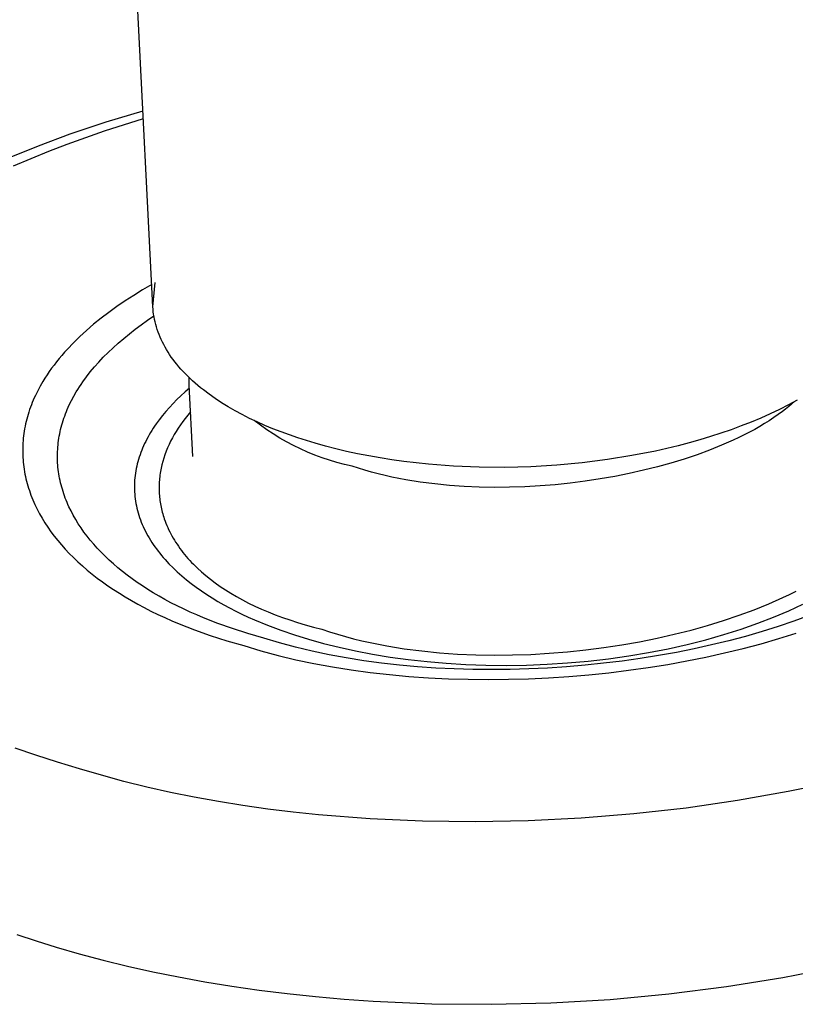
# Model space of a CAD drawing. Header units: millimetres. Extents: x 6056 to 8553, y 3739 to 5380.
# Tile 28 of 42: x 7966 to 8002, y 4949 to 4995. Entities that reach past the tile are written whole.
import ezdxf

# ---------------------------------------------------------------- set-up
doc = ezdxf.new("R2010")
doc.units = ezdxf.units.MM
doc.layers.add('Make2D$Visible$Curvas', color=7, linetype='Continuous')

msp = doc.modelspace()

# ---------------------------------------------------------------- linework, layer by layer
at = {"layer": 'Make2D$Visible$Curvas', "color": 250, "lineweight": -3, "true_color": 0x111111}
for p, q in [((7971.755, 4981.283), (7970.325, 5009.673)), ((7969.56, 4989.966), (7971.292, 4990.492)), ((7967.873, 4989.398), (7969.56, 4989.966)), ((7969.49, 4989.544), (7971.314, 4990.122)), ((7966.383, 4988.846), (7967.873, 4989.398)), ((7968.601, 4989.237), (7969.49, 4989.544)), ((7964.941, 4988.261), (7966.383, 4988.846)), ((7966.874, 4988.588), (7967.729, 4988.918)), ((7967.729, 4988.918), (7968.601, 4989.237)), ((7966.036, 4988.246), (7966.874, 4988.588)), ((7965.217, 4987.894), (7966.036, 4988.246)), ((7971.705, 4982.329), (7971.272, 4982.077)), ((7971.755, 4981.283), (7971.861, 4982.419)), ((7971.272, 4982.077), (7970.853, 4981.82)), ((7970.448, 4981.557), (7970.057, 4981.29)), ((7970.853, 4981.82), (7970.448, 4981.557)), ((7969.681, 4981.018), (7969.319, 4980.741)), ((7970.057, 4981.29), (7969.681, 4981.018)), ((7971.763, 4981.165), (7971.755, 4981.283)), ((7971.774, 4981.047), (7971.763, 4981.165)), ((7971.789, 4980.929), (7971.774, 4981.047)), ((7971.808, 4980.81), (7971.789, 4980.929)), ((7969.319, 4980.741), (7968.973, 4980.46)), ((7971.209, 4980.438), (7971.502, 4980.646)), ((7971.502, 4980.646), (7971.805, 4980.85)), ((7971.83, 4980.691), (7971.808, 4980.81)), ((7971.856, 4980.573), (7971.83, 4980.691)), ((7971.886, 4980.454), (7971.856, 4980.573)), ((7968.642, 4980.175), (7968.327, 4979.887)), ((7968.973, 4980.46), (7968.642, 4980.175)), ((7970.386, 4979.8), (7970.651, 4980.015)), ((7970.651, 4980.015), (7970.925, 4980.228)), ((7970.925, 4980.228), (7971.209, 4980.438)), ((7971.919, 4980.335), (7971.886, 4980.454)), ((7971.956, 4980.216), (7971.919, 4980.335)), ((7971.997, 4980.098), (7971.956, 4980.216)), ((7972.042, 4979.979), (7971.997, 4980.098)), ((7968.028, 4979.595), (7967.746, 4979.299)), ((7968.327, 4979.887), (7968.028, 4979.595)), ((7969.886, 4979.361), (7970.131, 4979.581)), ((7970.131, 4979.581), (7970.386, 4979.8)), ((7972.091, 4979.861), (7972.042, 4979.979)), ((7972.143, 4979.742), (7972.091, 4979.861)), ((7972.2, 4979.624), (7972.143, 4979.742)), ((7972.26, 4979.507), (7972.2, 4979.624)), ((7967.611, 4979.15), (7967.48, 4979)), ((7967.746, 4979.299), (7967.611, 4979.15)), ((7969.426, 4978.913), (7969.651, 4979.138)), ((7969.651, 4979.138), (7969.886, 4979.361)), ((7972.324, 4979.389), (7972.26, 4979.507)), ((7972.392, 4979.272), (7972.324, 4979.389)), ((7972.464, 4979.156), (7972.392, 4979.272)), ((7972.539, 4979.039), (7972.464, 4979.156)), ((7967.232, 4978.699), (7967.114, 4978.547)), ((7967.354, 4978.85), (7967.232, 4978.699)), ((7967.48, 4979), (7967.354, 4978.85)), ((7969.008, 4978.456), (7969.212, 4978.685)), ((7969.212, 4978.685), (7969.426, 4978.913)), ((7972.619, 4978.924), (7972.539, 4979.039)), ((7972.702, 4978.809), (7972.619, 4978.924)), ((7972.789, 4978.694), (7972.702, 4978.809)), ((7972.88, 4978.58), (7972.789, 4978.694)), ((7966.892, 4978.242), (7966.787, 4978.088)), ((7967, 4978.395), (7966.892, 4978.242)), ((7967.114, 4978.547), (7967, 4978.395)), ((7968.633, 4977.992), (7968.815, 4978.225)), ((7968.815, 4978.225), (7969.008, 4978.456)), ((7972.975, 4978.467), (7972.88, 4978.58)), ((7973.073, 4978.354), (7972.975, 4978.467)), ((7973.176, 4978.242), (7973.073, 4978.354)), ((7973.281, 4978.131), (7973.176, 4978.242)), ((7966.592, 4977.779), (7966.465, 4977.56)), ((7966.687, 4977.934), (7966.592, 4977.779)), ((7966.787, 4978.088), (7966.687, 4977.934)), ((7968.381, 4977.64), (7968.462, 4977.758)), ((7968.462, 4977.758), (7968.633, 4977.992)), ((7973.391, 4978.021), (7973.281, 4978.131)), ((7973.504, 4977.911), (7973.391, 4978.021)), ((7973.46, 4977.61), (7973.455, 4977.958)), ((7973.621, 4977.803), (7973.504, 4977.911)), ((7973.742, 4977.695), (7973.621, 4977.803)), ((7973.866, 4977.589), (7973.742, 4977.695)), ((7966.348, 4977.34), (7966.239, 4977.119)), ((7966.465, 4977.56), (7966.348, 4977.34)), ((7968.037, 4977.081), (7968.155, 4977.285)), ((7968.155, 4977.285), (7968.227, 4977.404)), ((7968.227, 4977.404), (7968.303, 4977.522)), ((7968.303, 4977.522), (7968.381, 4977.64)), ((7973.268, 4977.284), (7973.073, 4977.107)), ((7973.469, 4977.459), (7973.268, 4977.284)), ((7973.628, 4974.249), (7973.46, 4977.609)), ((7973.994, 4977.483), (7973.866, 4977.589)), ((7974.125, 4977.378), (7973.994, 4977.483)), ((7974.397, 4977.173), (7974.125, 4977.378)), ((7966.094, 4976.787), (7966.05, 4976.675)), ((7966.14, 4976.898), (7966.094, 4976.787)), ((7966.188, 4977.008), (7966.14, 4976.898)), ((7966.239, 4977.119), (7966.188, 4977.008)), ((7967.827, 4976.67), (7967.928, 4976.876)), ((7967.928, 4976.876), (7968.037, 4977.081)), ((7972.885, 4976.926), (7972.703, 4976.742)), ((7973.073, 4977.107), (7972.885, 4976.926)), ((7974.683, 4976.971), (7974.397, 4977.173)), ((7974.982, 4976.775), (7974.683, 4976.971)), ((7975.293, 4976.584), (7974.982, 4976.775)), ((8002.002, 4976.902), (8001.593, 4976.68)), ((8001.875, 4976.832), (8001.74, 4976.713)), ((7965.931, 4976.341), (7965.896, 4976.229)), ((7965.968, 4976.452), (7965.931, 4976.341)), ((7966.008, 4976.564), (7965.968, 4976.452)), ((7966.05, 4976.675), (7966.008, 4976.564)), ((7967.651, 4976.256), (7967.692, 4976.359)), ((7967.692, 4976.359), (7967.735, 4976.463)), ((7967.735, 4976.463), (7967.78, 4976.566)), ((7967.78, 4976.566), (7967.827, 4976.67)), ((7972.361, 4976.365), (7972.201, 4976.172)), ((7972.529, 4976.555), (7972.361, 4976.365)), ((7972.703, 4976.742), (7972.529, 4976.555)), ((7973.524, 4976.342), (7973.397, 4976.193)), ((7975.616, 4976.398), (7975.293, 4976.584)), ((7975.95, 4976.217), (7975.616, 4976.398)), ((8001.17, 4976.465), (8000.735, 4976.258)), ((8001.308, 4976.364), (8001.109, 4976.218)), ((8001.593, 4976.68), (8001.17, 4976.465)), ((8001.457, 4976.479), (8001.308, 4976.364)), ((8001.601, 4976.596), (8001.457, 4976.479)), ((8001.74, 4976.713), (8001.601, 4976.596)), ((7965.805, 4975.893), (7965.779, 4975.781)), ((7965.833, 4976.005), (7965.805, 4975.893)), ((7965.864, 4976.117), (7965.833, 4976.005)), ((7965.896, 4976.229), (7965.864, 4976.117)), ((7967.509, 4975.84), (7967.541, 4975.944)), ((7967.541, 4975.944), (7967.576, 4976.048)), ((7967.576, 4976.048), (7967.613, 4976.152)), ((7967.613, 4976.152), (7967.651, 4976.256)), ((7972.049, 4975.977), (7971.905, 4975.779)), ((7972.201, 4976.172), (7972.049, 4975.977)), ((7973.161, 4975.892), (7973.051, 4975.74)), ((7973.276, 4976.043), (7973.161, 4975.892)), ((7973.397, 4976.193), (7973.276, 4976.043)), ((7976.295, 4976.043), (7975.95, 4976.217)), ((7976.651, 4975.874), (7976.295, 4976.043)), ((7976.798, 4975.72), (7976.507, 4975.941)), ((7977.016, 4975.711), (7976.651, 4975.874)), ((7999.833, 4975.867), (7999.367, 4975.684)), ((8000.289, 4976.059), (7999.833, 4975.867)), ((8000.735, 4976.258), (8000.289, 4976.059)), ((8000.689, 4975.933), (8000.468, 4975.795)), ((8000.903, 4976.075), (8000.689, 4975.933)), ((8001.109, 4976.218), (8000.903, 4976.075)), ((7965.715, 4975.444), (7965.698, 4975.332)), ((7965.734, 4975.557), (7965.715, 4975.444)), ((7965.755, 4975.669), (7965.734, 4975.557)), ((7965.779, 4975.781), (7965.755, 4975.669)), ((7967.379, 4975.317), (7967.4, 4975.422)), ((7967.4, 4975.422), (7967.424, 4975.526)), ((7967.424, 4975.526), (7967.451, 4975.631)), ((7967.451, 4975.631), (7967.479, 4975.735)), ((7967.479, 4975.735), (7967.509, 4975.84)), ((7971.705, 4975.477), (7971.643, 4975.375)), ((7971.77, 4975.578), (7971.705, 4975.477)), ((7971.836, 4975.679), (7971.77, 4975.578)), ((7971.905, 4975.779), (7971.836, 4975.679)), ((7972.849, 4975.433), (7972.756, 4975.278)), ((7972.947, 4975.587), (7972.849, 4975.433)), ((7973.051, 4975.74), (7972.947, 4975.587)), ((7977.096, 4975.51), (7976.798, 4975.72)), ((7977.39, 4975.555), (7977.016, 4975.711)), ((7977.401, 4975.309), (7977.096, 4975.51)), ((7977.773, 4975.405), (7977.39, 4975.555)), ((7978.164, 4975.262), (7977.773, 4975.405)), ((7998.893, 4975.509), (7998.411, 4975.343)), ((7999.367, 4975.684), (7998.893, 4975.509)), ((7999.761, 4975.393), (7999.512, 4975.264)), ((8000.004, 4975.524), (7999.761, 4975.393)), ((8000.239, 4975.658), (8000.004, 4975.524)), ((8000.468, 4975.795), (8000.239, 4975.658)), ((7965.66, 4974.995), (7965.652, 4974.883)), ((7965.67, 4975.107), (7965.66, 4974.995)), ((7965.683, 4975.22), (7965.67, 4975.107)), ((7965.698, 4975.332), (7965.683, 4975.22)), ((7967.312, 4974.898), (7967.325, 4975.003)), ((7967.325, 4975.003), (7967.341, 4975.108)), ((7967.341, 4975.108), (7967.359, 4975.213)), ((7967.359, 4975.213), (7967.379, 4975.317)), ((7971.417, 4974.963), (7971.366, 4974.858)), ((7971.47, 4975.067), (7971.417, 4974.963)), ((7971.525, 4975.17), (7971.47, 4975.067)), ((7971.583, 4975.273), (7971.525, 4975.17)), ((7971.643, 4975.375), (7971.583, 4975.273)), ((7972.587, 4974.967), (7972.511, 4974.811)), ((7972.669, 4975.123), (7972.587, 4974.967)), ((7972.756, 4975.278), (7972.669, 4975.123)), ((7977.713, 4975.117), (7977.401, 4975.309)), ((7978.03, 4974.937), (7977.713, 4975.117)), ((7978.353, 4974.766), (7978.03, 4974.937)), ((7978.561, 4975.125), (7978.164, 4975.262)), ((7978.966, 4974.995), (7978.561, 4975.125)), ((7979.376, 4974.871), (7978.966, 4974.995)), ((7997.43, 4975.036), (7996.927, 4974.894)), ((7997.923, 4975.185), (7997.43, 4975.036)), ((7998.411, 4975.343), (7997.923, 4975.185)), ((7998.995, 4975.015), (7998.453, 4974.777)), ((7999.257, 4975.138), (7998.995, 4975.015)), ((7999.512, 4975.264), (7999.257, 4975.138)), ((7965.642, 4974.658), (7965.641, 4974.546)), ((7965.641, 4974.546), (7965.642, 4974.433)), ((7965.646, 4974.77), (7965.642, 4974.658)), ((7965.652, 4974.883), (7965.646, 4974.77)), ((7967.275, 4974.375), (7967.278, 4974.479)), ((7967.278, 4974.479), (7967.284, 4974.584)), ((7967.284, 4974.584), (7967.291, 4974.689)), ((7967.291, 4974.689), (7967.3, 4974.794)), ((7967.3, 4974.794), (7967.312, 4974.898)), ((7971.228, 4974.542), (7971.187, 4974.436)), ((7971.272, 4974.648), (7971.228, 4974.542)), ((7971.317, 4974.753), (7971.272, 4974.648)), ((7971.366, 4974.858), (7971.317, 4974.753)), ((7972.377, 4974.496), (7972.318, 4974.337)), ((7972.441, 4974.653), (7972.377, 4974.496)), ((7972.511, 4974.811), (7972.441, 4974.653)), ((7978.681, 4974.606), (7978.353, 4974.766)), ((7979.015, 4974.457), (7978.681, 4974.606)), ((7979.353, 4974.319), (7979.015, 4974.457)), ((7979.851, 4974.738), (7979.376, 4974.871)), ((7980.34, 4974.612), (7979.851, 4974.738)), ((7980.843, 4974.493), (7980.34, 4974.612)), ((7981.358, 4974.382), (7980.843, 4974.493)), ((7995.346, 4974.509), (7994.236, 4974.291)), ((7995.885, 4974.63), (7995.346, 4974.509)), ((7996.412, 4974.759), (7995.885, 4974.63)), ((7996.927, 4974.894), (7996.412, 4974.759)), ((7997.889, 4974.55), (7997.303, 4974.335)), ((7998.453, 4974.777), (7997.889, 4974.55)), ((7965.642, 4974.433), (7965.645, 4974.321)), ((7965.645, 4974.321), (7965.65, 4974.209)), ((7965.65, 4974.209), (7965.657, 4974.097)), ((7965.657, 4974.097), (7965.667, 4973.985)), ((7967.274, 4974.27), (7967.275, 4974.375)), ((7967.275, 4974.165), (7967.274, 4974.27)), ((7967.278, 4974.061), (7967.275, 4974.165)), ((7967.283, 4973.956), (7967.278, 4974.061)), ((7971.048, 4974.008), (7971.02, 4973.9)), ((7971.079, 4974.115), (7971.048, 4974.008)), ((7971.113, 4974.222), (7971.079, 4974.115)), ((7971.149, 4974.329), (7971.113, 4974.222)), ((7971.187, 4974.436), (7971.149, 4974.329)), ((7972.217, 4974.02), (7972.175, 4973.861)), ((7972.265, 4974.179), (7972.217, 4974.02)), ((7972.318, 4974.337), (7972.265, 4974.179)), ((7979.695, 4974.191), (7979.353, 4974.319)), ((7980.042, 4974.075), (7979.695, 4974.191)), ((7980.392, 4973.971), (7980.042, 4974.075)), ((7981.887, 4974.278), (7981.358, 4974.382)), ((7982.427, 4974.183), (7981.887, 4974.278)), ((7982.977, 4974.096), (7982.427, 4974.183)), ((7983.539, 4974.018), (7982.977, 4974.096)), ((7984.109, 4973.949), (7983.539, 4974.018)), ((7993.089, 4974.105), (7991.912, 4973.956)), ((7994.236, 4974.291), (7993.089, 4974.105)), ((7996.698, 4974.132), (7996.075, 4973.942)), ((7997.303, 4974.335), (7996.698, 4974.132)), ((7965.667, 4973.985), (7965.679, 4973.873)), ((7965.679, 4973.873), (7965.693, 4973.761)), ((7965.693, 4973.761), (7965.709, 4973.65)), ((7965.709, 4973.65), (7965.728, 4973.538)), ((7965.728, 4973.538), (7965.748, 4973.427)), ((7967.29, 4973.852), (7967.283, 4973.956)), ((7967.299, 4973.747), (7967.29, 4973.852)), ((7967.31, 4973.643), (7967.299, 4973.747)), ((7967.324, 4973.539), (7967.31, 4973.643)), ((7967.339, 4973.435), (7967.324, 4973.539)), ((7970.952, 4973.574), (7970.934, 4973.465)), ((7970.972, 4973.683), (7970.952, 4973.574)), ((7970.995, 4973.791), (7970.972, 4973.683)), ((7971.02, 4973.9), (7970.995, 4973.791)), ((7972.109, 4973.542), (7972.096, 4973.462)), ((7972.139, 4973.701), (7972.109, 4973.542)), ((7972.175, 4973.861), (7972.139, 4973.701)), ((7980.745, 4973.877), (7980.392, 4973.971)), ((7981.101, 4973.795), (7980.745, 4973.877)), ((7981.403, 4973.697), (7981.101, 4973.795)), ((7981.709, 4973.604), (7981.403, 4973.697)), ((7982.02, 4973.517), (7981.709, 4973.604)), ((7984.688, 4973.89), (7984.109, 4973.949)), ((7985.867, 4973.8), (7984.688, 4973.89)), ((7987.068, 4973.75), (7985.867, 4973.8)), ((7988.282, 4973.741), (7987.068, 4973.75)), ((7989.499, 4973.773), (7988.282, 4973.741)), ((7990.712, 4973.845), (7989.499, 4973.773)), ((7991.912, 4973.956), (7990.712, 4973.845)), ((7994.782, 4973.602), (7994.115, 4973.453)), ((7995.436, 4973.765), (7994.782, 4973.602)), ((7996.075, 4973.942), (7995.436, 4973.765)), ((7965.748, 4973.427), (7965.771, 4973.316)), ((7965.771, 4973.316), (7965.796, 4973.205)), ((7965.796, 4973.205), (7965.823, 4973.094)), ((7965.823, 4973.094), (7965.853, 4972.983)), ((7967.356, 4973.331), (7967.339, 4973.435)), ((7967.376, 4973.227), (7967.356, 4973.331)), ((7967.397, 4973.124), (7967.376, 4973.227)), ((7967.421, 4973.02), (7967.397, 4973.124)), ((7970.898, 4973.137), (7970.891, 4973.028)), ((7970.907, 4973.247), (7970.898, 4973.137)), ((7970.919, 4973.356), (7970.907, 4973.247)), ((7970.934, 4973.465), (7970.919, 4973.356)), ((7972.058, 4973.142), (7972.052, 4973.062)), ((7972.065, 4973.222), (7972.058, 4973.142)), ((7972.074, 4973.302), (7972.065, 4973.222)), ((7972.084, 4973.382), (7972.074, 4973.302)), ((7972.096, 4973.462), (7972.084, 4973.382)), ((7982.336, 4973.434), (7982.02, 4973.517)), ((7982.655, 4973.357), (7982.336, 4973.434)), ((7982.978, 4973.285), (7982.655, 4973.357)), ((7983.635, 4973.157), (7982.978, 4973.285)), ((7984.304, 4973.049), (7983.635, 4973.157)), ((7992.052, 4973.092), (7991.348, 4973.002)), ((7992.748, 4973.197), (7992.052, 4973.092)), ((7993.437, 4973.317), (7992.748, 4973.197)), ((7994.115, 4973.453), (7993.437, 4973.317)), ((7965.853, 4972.983), (7965.884, 4972.873)), ((7965.884, 4972.873), (7965.918, 4972.762)), ((7965.918, 4972.762), (7965.954, 4972.652)), ((7965.954, 4972.652), (7965.992, 4972.542)), ((7967.446, 4972.917), (7967.421, 4973.02)), ((7967.474, 4972.814), (7967.446, 4972.917)), ((7967.503, 4972.711), (7967.474, 4972.814)), ((7967.535, 4972.608), (7967.503, 4972.711)), ((7967.569, 4972.505), (7967.535, 4972.608)), ((7970.887, 4972.918), (7970.886, 4972.809)), ((7970.886, 4972.809), (7970.888, 4972.699)), ((7970.891, 4973.028), (7970.887, 4972.918)), ((7970.888, 4972.699), (7970.893, 4972.589)), ((7972.045, 4972.903), (7972.043, 4972.823)), ((7972.043, 4972.823), (7972.043, 4972.743)), ((7972.043, 4972.743), (7972.045, 4972.663)), ((7972.048, 4972.982), (7972.045, 4972.903)), ((7972.045, 4972.663), (7972.047, 4972.584)), ((7972.052, 4973.062), (7972.048, 4972.982)), ((7984.985, 4972.962), (7984.304, 4973.049)), ((7985.675, 4972.893), (7984.985, 4972.962)), ((7986.374, 4972.844), (7985.675, 4972.893)), ((7987.078, 4972.813), (7986.374, 4972.844)), ((7987.788, 4972.801), (7987.078, 4972.813)), ((7988.5, 4972.807), (7987.788, 4972.801)), ((7989.214, 4972.83), (7988.5, 4972.807)), ((7989.928, 4972.871), (7989.214, 4972.83)), ((7990.64, 4972.928), (7989.928, 4972.871)), ((7991.348, 4973.002), (7990.64, 4972.928)), ((7965.992, 4972.542), (7966.032, 4972.433)), ((7966.032, 4972.433), (7966.074, 4972.323)), ((7966.074, 4972.323), (7966.119, 4972.214)), ((7966.119, 4972.214), (7966.166, 4972.105)), ((7967.604, 4972.403), (7967.569, 4972.505)), ((7967.642, 4972.3), (7967.604, 4972.403)), ((7967.682, 4972.199), (7967.642, 4972.3)), ((7967.723, 4972.097), (7967.682, 4972.199)), ((7970.893, 4972.589), (7970.9, 4972.479)), ((7970.9, 4972.479), (7970.91, 4972.369)), ((7970.91, 4972.369), (7970.923, 4972.26)), ((7970.923, 4972.26), (7970.939, 4972.15)), ((7970.939, 4972.15), (7970.958, 4972.041)), ((7972.047, 4972.584), (7972.052, 4972.504)), ((7972.052, 4972.504), (7972.057, 4972.424)), ((7972.057, 4972.424), (7972.064, 4972.345)), ((7972.064, 4972.345), (7972.073, 4972.265)), ((7972.073, 4972.265), (7972.083, 4972.186)), ((7972.083, 4972.186), (7972.095, 4972.107)), ((7966.166, 4972.105), (7966.214, 4971.997)), ((7966.214, 4971.997), (7966.319, 4971.78)), ((7966.319, 4971.78), (7966.432, 4971.565)), ((7967.767, 4971.995), (7967.723, 4972.097)), ((7967.813, 4971.894), (7967.767, 4971.995)), ((7967.91, 4971.693), (7967.813, 4971.894)), ((7968.016, 4971.492), (7967.91, 4971.693)), ((7970.958, 4972.041), (7970.979, 4971.931)), ((7970.979, 4971.931), (7971.003, 4971.822)), ((7971.003, 4971.822), (7971.03, 4971.713)), ((7971.03, 4971.713), (7971.06, 4971.604)), ((7972.095, 4972.107), (7972.107, 4972.028)), ((7972.107, 4972.028), (7972.122, 4971.949)), ((7972.122, 4971.949), (7972.138, 4971.87)), ((7972.138, 4971.87), (7972.155, 4971.791)), ((7972.155, 4971.791), (7972.174, 4971.712)), ((7972.174, 4971.712), (7972.194, 4971.634)), ((7966.432, 4971.565), (7966.553, 4971.351)), ((7966.553, 4971.351), (7966.683, 4971.139)), ((7968.129, 4971.293), (7968.016, 4971.492)), ((7968.251, 4971.095), (7968.129, 4971.293)), ((7971.06, 4971.604), (7971.093, 4971.496)), ((7971.093, 4971.496), (7971.129, 4971.387)), ((7971.129, 4971.387), (7971.167, 4971.279)), ((7971.167, 4971.279), (7971.209, 4971.171)), ((7972.194, 4971.634), (7972.216, 4971.555)), ((7972.216, 4971.555), (7972.239, 4971.477)), ((7972.239, 4971.477), (7972.263, 4971.399)), ((7972.263, 4971.399), (7972.289, 4971.321)), ((7972.289, 4971.321), (7972.325, 4971.22)), ((7972.325, 4971.22), (7972.364, 4971.119)), ((7966.683, 4971.139), (7966.821, 4970.928)), ((7966.821, 4970.928), (7966.968, 4970.719)), ((7968.38, 4970.899), (7968.251, 4971.095)), ((7968.517, 4970.704), (7968.38, 4970.899)), ((7971.209, 4971.171), (7971.253, 4971.064)), ((7971.253, 4971.064), (7971.3, 4970.957)), ((7971.3, 4970.957), (7971.349, 4970.85)), ((7971.349, 4970.85), (7971.402, 4970.744)), ((7972.364, 4971.119), (7972.405, 4971.018)), ((7972.405, 4971.018), (7972.448, 4970.918)), ((7972.448, 4970.918), (7972.494, 4970.818)), ((7972.494, 4970.818), (7972.543, 4970.718)), ((7966.968, 4970.719), (7967.124, 4970.511)), ((7967.124, 4970.511), (7967.288, 4970.305)), ((7967.288, 4970.305), (7967.46, 4970.101)), ((7968.662, 4970.51), (7968.517, 4970.704)), ((7968.815, 4970.318), (7968.662, 4970.51)), ((7968.976, 4970.128), (7968.815, 4970.318)), ((7971.402, 4970.744), (7971.457, 4970.638)), ((7971.457, 4970.638), (7971.515, 4970.533)), ((7971.515, 4970.533), (7971.576, 4970.428)), ((7971.576, 4970.428), (7971.639, 4970.324)), ((7971.639, 4970.324), (7971.705, 4970.22)), ((7972.543, 4970.718), (7972.594, 4970.619)), ((7972.594, 4970.619), (7972.647, 4970.521)), ((7972.647, 4970.521), (7972.703, 4970.422)), ((7972.703, 4970.422), (7972.762, 4970.324)), ((7972.762, 4970.324), (7972.823, 4970.227)), ((7967.46, 4970.101), (7967.641, 4969.899)), ((7967.641, 4969.899), (7967.83, 4969.699)), ((7969.145, 4969.94), (7968.976, 4970.128)), ((7969.322, 4969.753), (7969.145, 4969.94)), ((7971.705, 4970.22), (7971.774, 4970.116)), ((7971.774, 4970.116), (7971.845, 4970.014)), ((7971.845, 4970.014), (7971.919, 4969.911)), ((7971.919, 4969.911), (7971.996, 4969.81)), ((7972.823, 4970.227), (7972.886, 4970.13)), ((7972.886, 4970.13), (7972.952, 4970.034)), ((7972.952, 4970.034), (7973.02, 4969.938)), ((7973.02, 4969.938), (7973.091, 4969.842)), ((7973.091, 4969.842), (7973.165, 4969.747)), ((7967.83, 4969.699), (7968.028, 4969.501)), ((7968.028, 4969.501), (7968.234, 4969.305)), ((7969.506, 4969.569), (7969.322, 4969.753)), ((7969.698, 4969.386), (7969.506, 4969.569)), ((7969.898, 4969.206), (7969.698, 4969.386)), ((7971.996, 4969.81), (7972.075, 4969.709)), ((7972.075, 4969.709), (7972.157, 4969.609)), ((7972.157, 4969.609), (7972.241, 4969.509)), ((7972.241, 4969.509), (7972.328, 4969.41)), ((7972.328, 4969.41), (7972.509, 4969.215)), ((7973.165, 4969.747), (7973.241, 4969.653)), ((7973.241, 4969.653), (7973.319, 4969.559)), ((7973.319, 4969.559), (7973.4, 4969.466)), ((7973.4, 4969.466), (7973.484, 4969.373)), ((7973.484, 4969.373), (7973.57, 4969.281)), ((7968.234, 4969.305), (7968.448, 4969.111)), ((7968.448, 4969.111), (7968.671, 4968.92)), ((7968.671, 4968.92), (7968.901, 4968.731)), ((7970.106, 4969.028), (7969.898, 4969.206)), ((7970.321, 4968.852), (7970.106, 4969.028)), ((7972.509, 4969.215), (7972.7, 4969.022)), ((7972.7, 4969.022), (7972.9, 4968.833)), ((7973.57, 4969.281), (7973.659, 4969.19)), ((7973.659, 4969.19), (7973.843, 4969.009)), ((7973.843, 4969.009), (7974.038, 4968.831)), ((7968.901, 4968.731), (7969.141, 4968.545)), ((7969.141, 4968.545), (7969.388, 4968.361)), ((7970.544, 4968.678), (7970.321, 4968.852)), ((7970.775, 4968.507), (7970.544, 4968.678)), ((7971.013, 4968.338), (7970.775, 4968.507)), ((7972.9, 4968.833), (7973.11, 4968.647)), ((7973.11, 4968.647), (7973.328, 4968.464)), ((7973.328, 4968.464), (7973.555, 4968.285)), ((7974.038, 4968.831), (7974.243, 4968.655)), ((7974.243, 4968.655), (7974.458, 4968.483)), ((7974.458, 4968.483), (7974.683, 4968.314)), ((7969.388, 4968.361), (7969.644, 4968.18)), ((7969.644, 4968.18), (7969.907, 4968.002)), ((7969.907, 4968.002), (7970.179, 4967.826)), ((7971.259, 4968.172), (7971.013, 4968.338)), ((7971.513, 4968.009), (7971.259, 4968.172)), ((7971.774, 4967.849), (7971.513, 4968.009)), ((7973.555, 4968.285), (7973.79, 4968.11)), ((7973.79, 4968.11), (7974.033, 4967.938)), ((7974.683, 4968.314), (7974.919, 4968.148)), ((7974.919, 4968.148), (7975.164, 4967.985)), ((7975.164, 4967.985), (7975.42, 4967.826)), ((7970.179, 4967.826), (7970.459, 4967.654)), ((7970.459, 4967.654), (7970.747, 4967.484)), ((7972.042, 4967.691), (7971.774, 4967.849)), ((7972.319, 4967.536), (7972.042, 4967.691)), ((7972.602, 4967.384), (7972.319, 4967.536)), ((7974.033, 4967.938), (7974.283, 4967.771)), ((7974.283, 4967.771), (7974.541, 4967.607)), ((7974.541, 4967.607), (7974.806, 4967.447)), ((7975.42, 4967.826), (7975.686, 4967.671)), ((7975.686, 4967.671), (7975.962, 4967.519)), ((7975.962, 4967.519), (7976.249, 4967.371)), ((8000.668, 4967.334), (8001.323, 4967.624)), ((8001.323, 4967.624), (8001.639, 4967.775)), ((8001.639, 4967.775), (8001.948, 4967.928)), ((7970.747, 4967.484), (7971.044, 4967.318)), ((7971.044, 4967.318), (7971.348, 4967.155)), ((7971.348, 4967.155), (7971.66, 4966.995)), ((7972.893, 4967.235), (7972.602, 4967.384)), ((7973.192, 4967.09), (7972.893, 4967.235)), ((7973.498, 4966.948), (7973.192, 4967.09)), ((7974.806, 4967.447), (7975.078, 4967.292)), ((7975.078, 4967.292), (7975.356, 4967.141)), ((7975.356, 4967.141), (7975.64, 4966.994)), ((7976.249, 4967.371), (7976.545, 4967.228)), ((7976.545, 4967.228), (7976.852, 4967.088)), ((7976.852, 4967.088), (7977.17, 4966.953)), ((7999.279, 4966.795), (7999.986, 4967.057)), ((7999.986, 4967.057), (8000.668, 4967.334)), ((8001.601, 4967.01), (8002.272, 4967.323)), ((7971.66, 4966.995), (7971.981, 4966.839)), ((7971.981, 4966.839), (7972.309, 4966.686)), ((7972.309, 4966.686), (7972.645, 4966.537)), ((7973.811, 4966.809), (7973.498, 4966.948)), ((7974.132, 4966.673), (7973.811, 4966.809)), ((7974.795, 4966.412), (7974.132, 4966.673)), ((7975.64, 4966.994), (7975.929, 4966.852)), ((7975.929, 4966.852), (7976.224, 4966.713)), ((7976.224, 4966.713), (7976.524, 4966.58)), ((7977.17, 4966.953), (7977.497, 4966.822)), ((7977.497, 4966.822), (7977.835, 4966.695)), ((7977.835, 4966.695), (7978.183, 4966.574)), ((7998.547, 4966.547), (7999.279, 4966.795)), ((8000.146, 4966.42), (8000.892, 4966.709)), ((8000.892, 4966.709), (8001.601, 4967.01)), ((8002.567, 4966.782), (8001.848, 4966.517)), ((7972.645, 4966.537), (7972.989, 4966.391)), ((7972.989, 4966.391), (7973.701, 4966.111)), ((7975.488, 4966.166), (7974.795, 4966.412)), ((7976.209, 4965.936), (7975.488, 4966.166)), ((7976.524, 4966.58), (7977.136, 4966.325)), ((7977.136, 4966.325), (7977.764, 4966.089)), ((7978.183, 4966.574), (7978.541, 4966.457)), ((7978.541, 4966.457), (7978.91, 4966.345)), ((7978.91, 4966.345), (7979.289, 4966.238)), ((7979.289, 4966.238), (7979.678, 4966.136)), ((7979.678, 4966.136), (7980.043, 4966.016)), ((7997.021, 4966.1), (7997.794, 4966.315)), ((7997.794, 4966.315), (7998.547, 4966.547)), ((7998.553, 4965.889), (7999.366, 4966.147)), ((7999.366, 4966.147), (8000.146, 4966.42)), ((8001.109, 4966.266), (8000.351, 4966.028)), ((8001.848, 4966.517), (8001.109, 4966.266)), ((7973.701, 4966.111), (7974.444, 4965.847)), ((7974.444, 4965.847), (7975.219, 4965.599)), ((7976.959, 4965.721), (7976.209, 4965.936)), ((7977.698, 4965.498), (7976.959, 4965.721)), ((7977.764, 4966.089), (7978.405, 4965.87)), ((7978.405, 4965.87), (7979.055, 4965.669)), ((7979.055, 4965.669), (7979.759, 4965.473)), ((7980.043, 4966.016), (7980.414, 4965.903)), ((7980.414, 4965.903), (7980.79, 4965.796)), ((7980.79, 4965.796), (7981.172, 4965.696)), ((7981.172, 4965.696), (7981.558, 4965.602)), ((7994.603, 4965.553), (7995.424, 4965.718)), ((7995.424, 4965.718), (7996.231, 4965.9)), ((7996.231, 4965.9), (7997.021, 4966.1)), ((7997.71, 4965.649), (7998.553, 4965.889)), ((7999.576, 4965.805), (7998.785, 4965.595)), ((8000.351, 4966.028), (7999.576, 4965.805)), ((8000.309, 4965.459), (8001.141, 4965.699)), ((8001.141, 4965.699), (8001.954, 4965.954)), ((7975.219, 4965.599), (7976.024, 4965.369)), ((7976.024, 4965.369), (7976.817, 4965.129)), ((7978.456, 4965.293), (7977.698, 4965.498)), ((7979.232, 4965.107), (7978.456, 4965.293)), ((7979.759, 4965.473), (7980.495, 4965.29)), ((7980.495, 4965.29), (7981.263, 4965.121)), ((7981.558, 4965.602), (7981.948, 4965.514)), ((7981.948, 4965.514), (7982.743, 4965.357)), ((7982.743, 4965.357), (7983.553, 4965.226)), ((7983.553, 4965.226), (7984.377, 4965.118)), ((7992.076, 4965.168), (7992.927, 4965.277)), ((7992.927, 4965.277), (7993.77, 4965.406)), ((7993.77, 4965.406), (7994.603, 4965.553)), ((7995.027, 4965.047), (7995.944, 4965.226)), ((7995.944, 4965.226), (7996.839, 4965.428)), ((7997.16, 4965.219), (7996.329, 4965.053)), ((7996.839, 4965.428), (7997.71, 4965.649)), ((7997.979, 4965.4), (7997.16, 4965.219)), ((7998.785, 4965.595), (7997.979, 4965.4)), ((7998.595, 4965.024), (7999.46, 4965.234)), ((7999.46, 4965.234), (8000.309, 4965.459)), ((7976.817, 4965.129), (7977.631, 4964.909)), ((7977.631, 4964.909), (7978.463, 4964.709)), ((7980.023, 4964.94), (7979.232, 4965.107)), ((7980.829, 4964.791), (7980.023, 4964.94)), ((7981.649, 4964.66), (7980.829, 4964.791)), ((7981.263, 4965.121), (7982.061, 4964.969)), ((7982.061, 4964.969), (7982.888, 4964.833)), ((7982.888, 4964.833), (7983.743, 4964.716)), ((7984.377, 4965.118), (7985.212, 4965.035)), ((7985.212, 4965.035), (7986.057, 4964.975)), ((7986.057, 4964.975), (7986.91, 4964.938)), ((7986.91, 4964.938), (7987.768, 4964.923)), ((7987.768, 4964.923), (7988.63, 4964.93)), ((7988.63, 4964.93), (7989.494, 4964.958)), ((7989.494, 4964.958), (7990.358, 4965.008)), ((7990.358, 4965.008), (7991.219, 4965.078)), ((7991.219, 4965.078), (7992.076, 4965.168)), ((7992.186, 4964.644), (7993.145, 4964.755)), ((7993.145, 4964.755), (7994.093, 4964.889)), ((7994.636, 4964.765), (7993.777, 4964.644)), ((7994.093, 4964.889), (7995.027, 4965.047)), ((7995.487, 4964.902), (7994.636, 4964.765)), ((7996.329, 4965.053), (7995.487, 4964.902)), ((7996.823, 4964.651), (7997.716, 4964.83)), ((7997.716, 4964.83), (7998.595, 4965.024)), ((7978.463, 4964.709), (7979.313, 4964.53)), ((7979.313, 4964.53), (7980.179, 4964.37)), ((7980.179, 4964.37), (7981.059, 4964.229)), ((7982.48, 4964.548), (7981.649, 4964.66)), ((7983.323, 4964.453), (7982.48, 4964.548)), ((7984.174, 4964.376), (7983.323, 4964.453)), ((7983.743, 4964.716), (7984.622, 4964.618)), ((7985.034, 4964.316), (7984.174, 4964.376)), ((7984.622, 4964.618), (7985.523, 4964.541)), ((7985.9, 4964.274), (7985.034, 4964.316)), ((7985.523, 4964.541), (7986.444, 4964.485)), ((7986.444, 4964.485), (7987.381, 4964.452)), ((7987.381, 4964.452), (7988.331, 4964.443)), ((7988.331, 4964.443), (7989.29, 4964.457)), ((7989.29, 4964.457), (7990.255, 4964.495)), ((7990.286, 4964.317), (7989.406, 4964.275)), ((7990.255, 4964.495), (7991.222, 4964.557)), ((7991.164, 4964.375), (7990.286, 4964.317)), ((7992.039, 4964.449), (7991.164, 4964.375)), ((7991.222, 4964.557), (7992.186, 4964.644)), ((7992.911, 4964.539), (7992.039, 4964.449)), ((7993.777, 4964.644), (7992.911, 4964.539)), ((7994.083, 4964.212), (7995.005, 4964.342)), ((7995.005, 4964.342), (7995.92, 4964.488)), ((7995.92, 4964.488), (7996.823, 4964.651)), ((7981.059, 4964.229), (7981.952, 4964.108)), ((7981.952, 4964.108), (7982.856, 4964.006)), ((7982.856, 4964.006), (7983.771, 4963.924)), ((7983.771, 4963.924), (7984.694, 4963.86)), ((7984.694, 4963.86), (7985.624, 4963.814)), ((7986.772, 4964.249), (7985.9, 4964.274)), ((7987.648, 4964.241), (7986.772, 4964.249)), ((7988.526, 4964.25), (7987.648, 4964.241)), ((7989.406, 4964.275), (7988.526, 4964.25)), ((7989.389, 4963.815), (7990.333, 4963.86)), ((7990.333, 4963.86), (7991.277, 4963.922)), ((7991.277, 4963.922), (7992.217, 4964.002)), ((7992.217, 4964.002), (7993.153, 4964.099)), ((7993.153, 4964.099), (7994.083, 4964.212)), ((7985.624, 4963.814), (7986.56, 4963.787)), ((7986.56, 4963.787), (7987.501, 4963.779)), ((7987.501, 4963.779), (7988.444, 4963.788)), ((7988.444, 4963.788), (7989.389, 4963.815)), ((7966.265, 4960.218), (7965.29, 4960.56)), ((7967.271, 4959.894), (7966.265, 4960.218)), ((7968.308, 4959.589), (7967.271, 4959.894)), ((7969.34, 4959.279), (7968.308, 4959.589)), ((7970.397, 4958.991), (7969.34, 4959.279)), ((7971.475, 4958.723), (7970.397, 4958.991)), ((8002.743, 4958.76), (8001.576, 4958.52)), ((7972.575, 4958.476), (7971.475, 4958.723)), ((7973.693, 4958.249), (7972.575, 4958.476)), ((8001.576, 4958.52), (7999.202, 4958.094)), ((7974.83, 4958.043), (7973.693, 4958.249)), ((7975.983, 4957.857), (7974.83, 4958.043)), ((7977.151, 4957.692), (7975.983, 4957.857)), ((7999.202, 4958.094), (7996.783, 4957.743)), ((7978.334, 4957.547), (7977.151, 4957.692)), ((7979.528, 4957.422), (7978.334, 4957.547)), ((7981.95, 4957.232), (7979.528, 4957.422)), ((7994.33, 4957.465), (7991.855, 4957.264)), ((7996.783, 4957.743), (7994.33, 4957.465)), ((7984.404, 4957.122), (7981.95, 4957.232)), ((7986.881, 4957.091), (7984.404, 4957.122)), ((7989.368, 4957.139), (7986.881, 4957.091)), ((7991.855, 4957.264), (7989.368, 4957.139)), ((7965.362, 4951.806), (7966.278, 4951.502)), ((7966.278, 4951.502), (7967.208, 4951.214)), ((7967.208, 4951.214), (7968.294, 4950.9)), ((7968.294, 4950.9), (7969.414, 4950.603)), ((7969.414, 4950.603), (7970.565, 4950.322)), ((7970.565, 4950.322), (7971.746, 4950.058)), ((7971.746, 4950.058), (7972.956, 4949.813)), ((8001.32, 4949.787), (8002.607, 4950.032)), ((7972.956, 4949.813), (7974.194, 4949.587)), ((7974.194, 4949.587), (7975.457, 4949.381)), ((7998.683, 4949.358), (8001.32, 4949.787)), ((7975.457, 4949.381), (7976.745, 4949.196)), ((7976.745, 4949.196), (7978.053, 4949.032)), ((7978.053, 4949.032), (7979.382, 4948.89)), ((7995.977, 4949.013), (7998.683, 4949.358)), ((7979.382, 4948.89), (7980.728, 4948.771)), ((7980.728, 4948.771), (7982.089, 4948.675)), ((7982.089, 4948.675), (7984.846, 4948.552)), ((7987.635, 4948.525), (7990.433, 4948.594)), ((7990.433, 4948.594), (7993.221, 4948.757)), ((7993.221, 4948.757), (7995.977, 4949.013)), ((7984.846, 4948.552), (7987.635, 4948.525))]:
    msp.add_line(p, q, dxfattribs=at)

doc.saveas('drawing.dxf')
